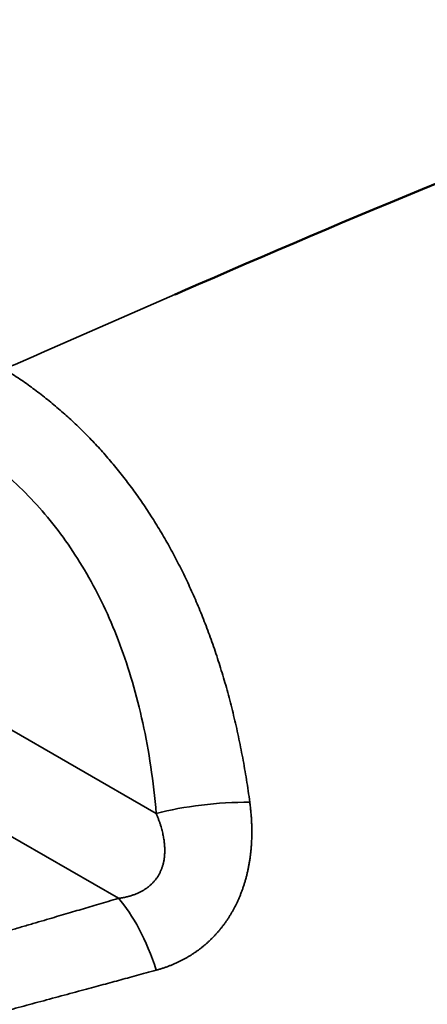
# Model space of a CAD drawing. Header units: millimetres. Extents: x 0 to 594, y 0 to 420.
# Tile 10 of 23: x 529.96 to 533.58, y 84.7 to 93.46. Entities that reach past the tile are written whole.
import ezdxf

# ---------------------------------------------------------------- set-up
doc = ezdxf.new("R2010")
doc.units = ezdxf.units.MM
doc.header["$LTSCALE"] = 2
doc.layers.add('Visible (ISO)', color=7, linetype='Continuous', lineweight=50)
doc.layers.add('Visible Narrow (ISO)', color=7, linetype='Continuous', lineweight=35)

msp = doc.modelspace()

# ---------------------------------------------------------------- linework, layer by layer
at = {"layer": 'Visible (ISO)'}
for points, knots in [([(517.582, 87.905), (520.2977, 90.8126), (522.9724, 93.5312), (526.8167, 97.9348), (528.2309, 99.5541), (530.3081, 101.7245), (530.9688, 102.4461), (532.5589, 104.2867), (533.6174, 105.4277), (535.8122, 107.1455), (536.8439, 107.8362), (538.8534, 109.1572), (539.8526, 109.7605), (541.5525, 110.4272), (542.1576, 110.61), (543.7152, 110.9515), (544.7016, 111.0515), (546.7657, 111.0143), (547.8624, 110.842), (549.3525, 110.3869), (549.7926, 110.2242), (550.2226, 110.0388)], [0, 0, 0, 0, 1.478629, 1.478629, 2.233942, 2.233942, 2.676216, 2.676216, 3.197311, 3.197311, 3.655058, 3.655058, 4.034485, 4.034485, 4.225927, 4.225927, 4.517764, 4.517764, 4.845347, 4.845347, 4.985547, 4.985547, 4.985547, 4.985547]), ([(563.2559, 98.5851), (563.2557, 97.512), (563.0928, 96.3484), (562.4299, 94.2631), (561.9736, 93.3108), (560.9051, 91.5819), (560.3114, 90.7887), (558.8918, 89.0802), (558.0421, 88.1841), (555.5006, 85.7565), (553.6648, 84.315), (550.3853, 82.508), (549.0141, 81.9414), (546.6472, 81.1333), (545.6644, 80.8438), (543.7786, 80.2173), (542.7932, 79.8668), (538.9064, 78.4393), (535.9424, 77.2626), (530.9234, 75.4583), (528.9708, 74.7593), (526.9834, 73.911)], [0, 0, 0, 0, 0.36327, 0.36327, 0.680504, 0.680504, 0.974046, 0.974046, 1.353882, 1.353882, 2.060051, 2.060051, 2.498862, 2.498862, 2.87322, 2.87322, 3.267976, 3.267976, 4.45231, 4.45231, 5.247447, 5.247447, 5.247447, 5.247447]), ([(531.3368, 91.0149), (531.36, 91.0251), (531.3832, 91.0352), (531.4065, 91.0453), (532.9118, 91.7007), (534.4312, 92.3544), (536.0257, 92.8916)], [0, 0, 0, 0, 0.015206, 0.015206, 0.015206, 1, 1, 1, 1])]:
    msp.add_open_spline(points, degree=3, knots=knots, dxfattribs=at)
at = {"layer": 'Visible Narrow (ISO)'}
for p, q in [((531.1719, 86.4009), (522.1167, 91.6289)), ((521.3445, 91.1266), (530.8366, 85.6463))]:
    msp.add_line(p, q, dxfattribs=at)
for centre, major_axis, ratio, start_param, end_param in [((531.7257, 86.2128), (0.9965, 0.0836), 0.276789, 1.2655, 2.136613), ((530.8366, 84.8298), (-0.285, 0.9585), 0.373785, 4.786837, 5.611291)]:
    msp.add_ellipse(centre, major_axis=major_axis, ratio=ratio, start_param=start_param, end_param=end_param, dxfattribs=at)
for points, knots in [([(563.2559, 98.5851), (563.2558, 98.4712), (563.1811, 98.3495), (563.0301, 98.2254), (562.6867, 97.9433), (561.9486, 97.6491), (560.8981, 96.7893), (559.998, 96.0526), (558.8684, 94.9004), (557.7002, 93.9173), (556.5235, 92.927), (555.3075, 92.1082), (553.9694, 91.353), (552.5887, 90.5738), (551.0779, 89.8624), (549.5989, 89.158), (548.1217, 88.4543), (546.6761, 87.7576), (545.264, 86.9424), (543.8292, 86.1141), (542.4288, 85.1633), (541.0002, 84.2755), (539.5985, 83.4044), (538.1696, 82.5939), (536.7363, 81.8138), (535.3179, 81.0417), (533.8952, 80.2995), (532.4724, 79.5572), (531.2777, 78.9338), (530.0829, 78.3105), (528.8907, 77.6695)], [0.1374957, 0.1374957, 0.1374957, 0.1374957, 0.182957, 0.182957, 0.182957, 0.2862952, 0.2862952, 0.2862952, 0.3748498, 0.3748498, 0.3748498, 0.4640566, 0.4640566, 0.4640566, 0.5561033, 0.5561033, 0.5561033, 0.6480442, 0.6480442, 0.6480442, 0.7414635, 0.7414635, 0.7414635, 0.8331203, 0.8331203, 0.8331203, 0.9238269, 0.9238269, 0.9238269, 1, 1, 1, 1]), ([(529.8238, 90.3537), (529.8431, 90.3404), (529.8634, 90.3276), (529.8836, 90.3145), (529.9038, 90.3014), (529.924, 90.2881), (529.944, 90.2746), (529.964, 90.2611), (529.9839, 90.2475), (530.0036, 90.2336), (530.0234, 90.2197), (530.043, 90.2057), (530.0625, 90.1915), (530.082, 90.1772), (530.1014, 90.1628), (530.1206, 90.1482), (530.1399, 90.1336), (530.159, 90.1188), (530.178, 90.1039), (530.197, 90.0889), (530.2158, 90.0738), (530.2345, 90.0585), (530.2533, 90.0432), (530.2719, 90.0277), (530.2903, 90.012), (530.3088, 89.9963), (530.3271, 89.9805), (530.3453, 89.9645), (530.3634, 89.9485), (530.3815, 89.9323), (530.3994, 89.9159), (530.4173, 89.8996), (530.4351, 89.883), (530.4527, 89.8663), (530.4704, 89.8496), (530.4879, 89.8328), (530.5052, 89.8157), (530.5226, 89.7987), (530.5398, 89.7815), (530.5568, 89.7642), (530.5739, 89.7468), (530.5908, 89.7293), (530.6076, 89.7116), (530.6244, 89.694), (530.6411, 89.6761), (530.6576, 89.6581), (530.6741, 89.6401), (530.6904, 89.6219), (530.7067, 89.6036), (530.7229, 89.5852), (530.739, 89.5667), (530.755, 89.5481), (530.7709, 89.5294), (530.7868, 89.5106), (530.8025, 89.4915), (530.8182, 89.4725), (530.8338, 89.4533), (530.8492, 89.4339), (530.8647, 89.4145), (530.8801, 89.3949), (530.8953, 89.3751), (530.9106, 89.3553), (530.9257, 89.3353), (530.9407, 89.3151), (530.9557, 89.2949), (530.9706, 89.2746), (530.9854, 89.254), (531.0001, 89.2334), (531.0148, 89.2127), (531.0293, 89.1917), (531.0438, 89.1708), (531.0582, 89.1497), (531.0725, 89.1284), (531.0868, 89.1071), (531.1009, 89.0856), (531.1149, 89.0639), (531.1289, 89.0422), (531.1428, 89.0204), (531.1566, 88.9983), (531.1703, 88.9763), (531.184, 88.954), (531.1974, 88.9316), (531.2109, 88.9092), (531.2243, 88.8866), (531.2375, 88.8639), (531.2507, 88.8411), (531.2638, 88.8182), (531.2767, 88.7951), (531.2897, 88.7719), (531.3025, 88.7487), (531.3152, 88.7252), (531.3278, 88.7017), (531.3404, 88.6781), (531.3527, 88.6543), (531.3651, 88.6304), (531.3774, 88.6065), (531.3895, 88.5823), (531.4016, 88.5581), (531.4135, 88.5338), (531.4253, 88.5093), (531.4371, 88.4848), (531.4488, 88.4602), (531.4603, 88.4353), (531.4718, 88.4105), (531.4832, 88.3856), (531.4944, 88.3604), (531.5056, 88.3352), (531.5167, 88.3099), (531.5276, 88.2843), (531.5385, 88.2588), (531.5493, 88.233), (531.56, 88.207), (531.5706, 88.1811), (531.5811, 88.1549), (531.5915, 88.1286), (531.6019, 88.1022), (531.6121, 88.0756), (531.6223, 88.0488), (531.6324, 88.022), (531.6423, 87.995), (531.6522, 87.9677), (531.662, 87.9404), (531.6717, 87.9129), (531.6813, 87.8852), (531.6908, 87.8575), (531.7003, 87.8295), (531.7095, 87.8014), (531.7188, 87.7733), (531.7279, 87.7449), (531.7369, 87.7163), (531.7459, 87.6878), (531.7547, 87.659), (531.7633, 87.63), (531.772, 87.601), (531.7805, 87.5718), (531.7889, 87.5424), (531.7972, 87.513), (531.8054, 87.4833), (531.8135, 87.4535), (531.8215, 87.4237), (531.8294, 87.3936), (531.8371, 87.3634), (531.8448, 87.3332), (531.8523, 87.3027), (531.8597, 87.2721), (531.8671, 87.2414), (531.8743, 87.2106), (531.8814, 87.1796), (531.8884, 87.1486), (531.8953, 87.1174), (531.902, 87.086), (531.9087, 87.0546), (531.9152, 87.023), (531.9215, 86.9913), (531.9279, 86.9596), (531.9341, 86.9277), (531.94, 86.8956), (531.946, 86.8635), (531.9518, 86.8313), (531.9575, 86.7988), (531.9631, 86.7664), (531.9685, 86.7337), (531.9738, 86.7008), (531.979, 86.6679), (531.9841, 86.6348), (531.989, 86.6015), (531.9939, 86.5682), (531.9986, 86.5347), (532.0031, 86.501)], [0.000063, 0.000063, 0.000063, 0.000063, 0.0178571, 0.0178571, 0.0178571, 0.0357143, 0.0357143, 0.0357143, 0.0535714, 0.0535714, 0.0535714, 0.0714286, 0.0714286, 0.0714286, 0.0892857, 0.0892857, 0.0892857, 0.1071429, 0.1071429, 0.1071429, 0.125, 0.125, 0.125, 0.1428571, 0.1428571, 0.1428571, 0.1607143, 0.1607143, 0.1607143, 0.1785714, 0.1785714, 0.1785714, 0.1964286, 0.1964286, 0.1964286, 0.2142857, 0.2142857, 0.2142857, 0.2321429, 0.2321429, 0.2321429, 0.25, 0.25, 0.25, 0.2678571, 0.2678571, 0.2678571, 0.2857143, 0.2857143, 0.2857143, 0.3035714, 0.3035714, 0.3035714, 0.3214286, 0.3214286, 0.3214286, 0.3392857, 0.3392857, 0.3392857, 0.3571429, 0.3571429, 0.3571429, 0.375, 0.375, 0.375, 0.3928571, 0.3928571, 0.3928571, 0.4107143, 0.4107143, 0.4107143, 0.4285714, 0.4285714, 0.4285714, 0.4464286, 0.4464286, 0.4464286, 0.4642857, 0.4642857, 0.4642857, 0.4821429, 0.4821429, 0.4821429, 0.5, 0.5, 0.5, 0.5178571, 0.5178571, 0.5178571, 0.5357143, 0.5357143, 0.5357143, 0.5535714, 0.5535714, 0.5535714, 0.5714286, 0.5714286, 0.5714286, 0.5892857, 0.5892857, 0.5892857, 0.6071429, 0.6071429, 0.6071429, 0.625, 0.625, 0.625, 0.6428571, 0.6428571, 0.6428571, 0.6607143, 0.6607143, 0.6607143, 0.6785714, 0.6785714, 0.6785714, 0.6964286, 0.6964286, 0.6964286, 0.7142857, 0.7142857, 0.7142857, 0.7321429, 0.7321429, 0.7321429, 0.75, 0.75, 0.75, 0.7678571, 0.7678571, 0.7678571, 0.7857143, 0.7857143, 0.7857143, 0.8035714, 0.8035714, 0.8035714, 0.8214286, 0.8214286, 0.8214286, 0.8392857, 0.8392857, 0.8392857, 0.8571429, 0.8571429, 0.8571429, 0.875, 0.875, 0.875, 0.8928571, 0.8928571, 0.8928571, 0.9107143, 0.9107143, 0.9107143, 0.9285714, 0.9285714, 0.9285714, 0.9464286, 0.9464286, 0.9464286, 0.9642857, 0.9642857, 0.9642857, 0.9821429, 0.9821429, 0.9821429, 1, 1, 1, 1]), ([(531.1719, 86.4009), (531.1599, 86.5439), (531.1438, 86.6824), (531.1239, 86.8166), (531.1039, 86.9507), (531.0801, 87.0804), (531.0527, 87.2058), (531.0253, 87.3313), (530.9944, 87.4526), (530.9603, 87.569), (530.9263, 87.6853), (530.8892, 87.7968), (530.8492, 87.9038), (530.8093, 88.0109), (530.7664, 88.1134), (530.7205, 88.2124), (530.6747, 88.3114), (530.6257, 88.407), (530.5739, 88.4988), (530.5221, 88.5907), (530.4675, 88.679), (530.4102, 88.7635), (530.3529, 88.848), (530.293, 88.9288), (530.2306, 89.0058), (530.1682, 89.0828), (530.1033, 89.156), (530.0353, 89.2261), (529.9674, 89.2963), (529.8964, 89.3633), (529.8222, 89.427), (529.7481, 89.4908), (529.6709, 89.5514), (529.5911, 89.6082), (529.5113, 89.665), (529.4289, 89.718), (529.3437, 89.7673)], [0, 0, 0, 0, 0.083333, 0.083333, 0.083333, 0.166667, 0.166667, 0.166667, 0.25, 0.25, 0.25, 0.333333, 0.333333, 0.333333, 0.416667, 0.416667, 0.416667, 0.5, 0.5, 0.5, 0.583333, 0.583333, 0.583333, 0.666667, 0.666667, 0.666667, 0.75, 0.75, 0.75, 0.833333, 0.833333, 0.833333, 0.916667, 0.916667, 0.916667, 1, 1, 1, 1]), ([(532.0031, 86.501), (532.0051, 86.4866), (532.0068, 86.4724), (532.0084, 86.4583), (532.01, 86.4441), (532.0115, 86.4301), (532.0128, 86.4162), (532.0141, 86.4024), (532.0152, 86.3886), (532.0162, 86.375), (532.0172, 86.3614), (532.018, 86.3479), (532.0187, 86.3345), (532.0194, 86.3212), (532.0199, 86.3079), (532.0203, 86.2948), (532.0208, 86.2817), (532.021, 86.2687), (532.0211, 86.2558), (532.0213, 86.243), (532.0213, 86.2302), (532.0211, 86.2176), (532.021, 86.205), (532.0207, 86.1925), (532.0203, 86.1801), (532.0199, 86.1677), (532.0194, 86.1555), (532.0187, 86.1433), (532.0181, 86.1312), (532.0173, 86.1191), (532.0164, 86.1072), (532.0155, 86.0953), (532.0145, 86.0835), (532.0134, 86.0718), (532.0122, 86.0601), (532.011, 86.0485), (532.0096, 86.037), (532.0082, 86.0256), (532.0068, 86.0142), (532.0052, 86.003), (532.0036, 85.9917), (532.0019, 85.9806), (532.0001, 85.9695), (531.9983, 85.9585), (531.9964, 85.9476), (531.9944, 85.9368), (531.9924, 85.926), (531.9902, 85.9153), (531.988, 85.9047), (531.9858, 85.8941), (531.9835, 85.8836), (531.9811, 85.8732), (531.9787, 85.8628), (531.9761, 85.8525), (531.9735, 85.8423), (531.9709, 85.8321), (531.9682, 85.822), (531.9654, 85.812), (531.9626, 85.802), (531.9597, 85.7921), (531.9567, 85.7824), (531.9537, 85.7726), (531.9506, 85.7629), (531.9475, 85.7533), (531.9443, 85.7437), (531.941, 85.7342), (531.9377, 85.7247), (531.9344, 85.7153), (531.9309, 85.706), (531.9274, 85.6968), (531.9239, 85.6876), (531.9203, 85.6785), (531.9166, 85.6694), (531.9129, 85.6604), (531.9091, 85.6515), (531.9053, 85.6426), (531.9014, 85.6338), (531.8975, 85.625), (531.8935, 85.6164), (531.8894, 85.6077), (531.8853, 85.5991), (531.8812, 85.5906), (531.877, 85.5822), (531.8727, 85.5738), (531.8684, 85.5655), (531.8641, 85.5572), (531.8596, 85.5489), (531.8551, 85.5408), (531.8507, 85.5327), (531.8461, 85.5246), (531.8414, 85.5167), (531.8368, 85.5087), (531.8321, 85.5009), (531.8273, 85.4931), (531.8225, 85.4853), (531.8176, 85.4776), (531.8127, 85.47), (531.8077, 85.4624), (531.8027, 85.4548), (531.7976, 85.4474), (531.7925, 85.4399), (531.7873, 85.4326), (531.7821, 85.4253), (531.7769, 85.418), (531.7715, 85.4108), (531.7662, 85.4037), (531.7608, 85.3966), (531.7553, 85.3895), (531.7498, 85.3826), (531.7442, 85.3756), (531.7386, 85.3688), (531.733, 85.362), (531.7273, 85.3552), (531.7215, 85.3485), (531.7157, 85.3419), (531.7099, 85.3353), (531.704, 85.3287), (531.6981, 85.3223), (531.6921, 85.3158), (531.6861, 85.3094), (531.68, 85.3031), (531.6739, 85.2968), (531.6677, 85.2906), (531.6615, 85.2845), (531.6552, 85.2783), (531.6489, 85.2723), (531.6425, 85.2663), (531.6361, 85.2603), (531.6297, 85.2544), (531.6231, 85.2486), (531.6166, 85.2428), (531.61, 85.237), (531.6034, 85.2314), (531.5967, 85.2257), (531.5899, 85.2202), (531.5831, 85.2147), (531.5763, 85.2092), (531.5694, 85.2038), (531.5625, 85.1984), (531.5556, 85.1931), (531.5485, 85.1878), (531.5414, 85.1827), (531.5343, 85.1775), (531.5272, 85.1724), (531.5199, 85.1674), (531.5127, 85.1624), (531.5054, 85.1575), (531.498, 85.1526), (531.4906, 85.1478), (531.4832, 85.143), (531.4757, 85.1383), (531.4681, 85.1337), (531.4605, 85.1291), (531.4529, 85.1246), (531.4452, 85.12), (531.4374, 85.1156), (531.4296, 85.1113), (531.4218, 85.1069), (531.4139, 85.1027), (531.4059, 85.0985), (531.398, 85.0943), (531.3899, 85.0902), (531.3818, 85.0862), (531.3737, 85.0822), (531.3655, 85.0783), (531.3573, 85.0745), (531.349, 85.0706), (531.3406, 85.0669), (531.3322, 85.0632), (531.3238, 85.0596), (531.3153, 85.056), (531.3067, 85.0525), (531.2982, 85.049), (531.2895, 85.0456), (531.2808, 85.0423), (531.2721, 85.039), (531.2633, 85.0358), (531.2544, 85.0327), (531.2456, 85.0296), (531.2366, 85.0266), (531.2276, 85.0237), (531.2186, 85.0208), (531.2095, 85.0179), (531.2004, 85.0152), (531.1912, 85.0125), (531.182, 85.0098), (531.1727, 85.0073)], [0, 0, 0, 0, 0.016129, 0.016129, 0.016129, 0.032258, 0.032258, 0.032258, 0.048387, 0.048387, 0.048387, 0.064516, 0.064516, 0.064516, 0.080645, 0.080645, 0.080645, 0.096774, 0.096774, 0.096774, 0.112903, 0.112903, 0.112903, 0.129032, 0.129032, 0.129032, 0.145161, 0.145161, 0.145161, 0.16129, 0.16129, 0.16129, 0.177419, 0.177419, 0.177419, 0.193548, 0.193548, 0.193548, 0.209677, 0.209677, 0.209677, 0.225806, 0.225806, 0.225806, 0.241935, 0.241935, 0.241935, 0.258065, 0.258065, 0.258065, 0.274194, 0.274194, 0.274194, 0.290323, 0.290323, 0.290323, 0.306452, 0.306452, 0.306452, 0.322581, 0.322581, 0.322581, 0.33871, 0.33871, 0.33871, 0.354839, 0.354839, 0.354839, 0.370968, 0.370968, 0.370968, 0.387097, 0.387097, 0.387097, 0.403226, 0.403226, 0.403226, 0.419355, 0.419355, 0.419355, 0.435484, 0.435484, 0.435484, 0.451613, 0.451613, 0.451613, 0.467742, 0.467742, 0.467742, 0.483871, 0.483871, 0.483871, 0.5, 0.5, 0.5, 0.516129, 0.516129, 0.516129, 0.532258, 0.532258, 0.532258, 0.548387, 0.548387, 0.548387, 0.564516, 0.564516, 0.564516, 0.580645, 0.580645, 0.580645, 0.596774, 0.596774, 0.596774, 0.612903, 0.612903, 0.612903, 0.629032, 0.629032, 0.629032, 0.645161, 0.645161, 0.645161, 0.66129, 0.66129, 0.66129, 0.677419, 0.677419, 0.677419, 0.693548, 0.693548, 0.693548, 0.709677, 0.709677, 0.709677, 0.725806, 0.725806, 0.725806, 0.741935, 0.741935, 0.741935, 0.758065, 0.758065, 0.758065, 0.774194, 0.774194, 0.774194, 0.790323, 0.790323, 0.790323, 0.806452, 0.806452, 0.806452, 0.822581, 0.822581, 0.822581, 0.83871, 0.83871, 0.83871, 0.854839, 0.854839, 0.854839, 0.870968, 0.870968, 0.870968, 0.887097, 0.887097, 0.887097, 0.903226, 0.903226, 0.903226, 0.919355, 0.919355, 0.919355, 0.935484, 0.935484, 0.935484, 0.951613, 0.951613, 0.951613, 0.967742, 0.967742, 0.967742, 0.983871, 0.983871, 0.983871, 1, 1, 1, 1]), ([(531.1719, 86.4009), (531.1759, 86.3914), (531.1797, 86.3821), (531.1833, 86.373), (531.1869, 86.3639), (531.1903, 86.3549), (531.1935, 86.3462), (531.1968, 86.3374), (531.1998, 86.3288), (531.2027, 86.3203), (531.2055, 86.3118), (531.2082, 86.3035), (531.2108, 86.2954), (531.2133, 86.2872), (531.2157, 86.2792), (531.2179, 86.2714), (531.2202, 86.2635), (531.2222, 86.2558), (531.2242, 86.2482), (531.2261, 86.2406), (531.2279, 86.2332), (531.2296, 86.2258), (531.2312, 86.2185), (531.2328, 86.2113), (531.2342, 86.2043), (531.2356, 86.1972), (531.2369, 86.1902), (531.238, 86.1834), (531.2392, 86.1766), (531.2403, 86.1699), (531.2412, 86.1633), (531.2422, 86.1567), (531.243, 86.1502), (531.2437, 86.1438), (531.2445, 86.1374), (531.2451, 86.1311), (531.2456, 86.125), (531.2462, 86.1188), (531.2466, 86.1128), (531.2469, 86.1068), (531.2473, 86.1008), (531.2475, 86.095), (531.2477, 86.0892), (531.2478, 86.0835), (531.2479, 86.0778), (531.2479, 86.0722), (531.2479, 86.0666), (531.2478, 86.0612), (531.2477, 86.0558), (531.2475, 86.0504), (531.2472, 86.0451), (531.2469, 86.0398), (531.2466, 86.0346), (531.2462, 86.0295), (531.2458, 86.0244), (531.2453, 86.0193), (531.2448, 86.0143), (531.2442, 86.0094), (531.2436, 86.0045), (531.2429, 85.9997), (531.2422, 85.9949), (531.2414, 85.9901), (531.2406, 85.9854), (531.2398, 85.9808), (531.2389, 85.9762), (531.238, 85.9716), (531.237, 85.9671), (531.236, 85.9626), (531.235, 85.9582), (531.2339, 85.9538), (531.2328, 85.9495), (531.2316, 85.9452), (531.2304, 85.9409), (531.2292, 85.9367), (531.228, 85.9325), (531.2266, 85.9284), (531.2253, 85.9243), (531.224, 85.9202), (531.2225, 85.9162), (531.2211, 85.9122), (531.2196, 85.9083), (531.2181, 85.9044), (531.2166, 85.9005), (531.215, 85.8967), (531.2134, 85.8929), (531.2117, 85.8891), (531.2101, 85.8854), (531.2083, 85.8817), (531.2066, 85.878), (531.2048, 85.8744), (531.203, 85.8708), (531.2012, 85.8672), (531.1993, 85.8636), (531.1974, 85.8601), (531.1955, 85.8567), (531.1935, 85.8532), (531.1915, 85.8498), (531.1894, 85.8464), (531.1874, 85.843), (531.1853, 85.8397), (531.1831, 85.8364), (531.181, 85.8331), (531.1788, 85.8299), (531.1765, 85.8267), (531.1743, 85.8235), (531.172, 85.8203), (531.1697, 85.8172), (531.1673, 85.8141), (531.1649, 85.811), (531.1625, 85.8079), (531.16, 85.8049), (531.1575, 85.8019), (531.155, 85.7989), (531.1525, 85.796), (531.1499, 85.793), (531.1473, 85.7901), (531.1446, 85.7873), (531.1419, 85.7844), (531.1392, 85.7816), (531.1364, 85.7788), (531.1336, 85.776), (531.1308, 85.7733), (531.128, 85.7705), (531.1251, 85.7678), (531.1222, 85.7651), (531.1192, 85.7625), (531.1162, 85.7599), (531.1132, 85.7573), (531.1101, 85.7547), (531.107, 85.7521), (531.1039, 85.7496), (531.1007, 85.747), (531.0974, 85.7446), (531.0942, 85.7421), (531.0909, 85.7396), (531.0875, 85.7372), (531.0842, 85.7348), (531.0808, 85.7324), (531.0773, 85.7301), (531.0738, 85.7278), (531.0703, 85.7255), (531.0667, 85.7232), (531.0631, 85.7209), (531.0594, 85.7187), (531.0557, 85.7165), (531.052, 85.7143), (531.0482, 85.7121), (531.0444, 85.71), (531.0405, 85.7079), (531.0366, 85.7058), (531.0326, 85.7038), (531.0286, 85.7017), (531.0246, 85.6997), (531.0205, 85.6978), (531.0163, 85.6958), (531.0121, 85.6939), (531.0079, 85.692), (531.0036, 85.6901), (530.9993, 85.6882), (530.9948, 85.6864), (530.9904, 85.6846), (530.9859, 85.6828), (530.9814, 85.6811), (530.9768, 85.6794), (530.9721, 85.6777), (530.9674, 85.6761), (530.9627, 85.6744), (530.9579, 85.6728), (530.953, 85.6713), (530.9481, 85.6697), (530.9431, 85.6682), (530.938, 85.6668), (530.9329, 85.6653), (530.9278, 85.6639), (530.9225, 85.6626), (530.9173, 85.6612), (530.912, 85.6599), (530.9065, 85.6586), (530.9011, 85.6574), (530.8956, 85.6562), (530.8899, 85.655), (530.8843, 85.6539), (530.8786, 85.6528), (530.8728, 85.6518), (530.867, 85.6507), (530.861, 85.6498), (530.855, 85.6488), (530.849, 85.6479), (530.8429, 85.6471), (530.8366, 85.6463)], [0, 0, 0, 0, 0.015873, 0.015873, 0.015873, 0.031746, 0.031746, 0.031746, 0.047619, 0.047619, 0.047619, 0.063492, 0.063492, 0.063492, 0.079365, 0.079365, 0.079365, 0.095238, 0.095238, 0.095238, 0.111111, 0.111111, 0.111111, 0.126984, 0.126984, 0.126984, 0.142857, 0.142857, 0.142857, 0.15873, 0.15873, 0.15873, 0.174603, 0.174603, 0.174603, 0.190476, 0.190476, 0.190476, 0.206349, 0.206349, 0.206349, 0.222222, 0.222222, 0.222222, 0.238095, 0.238095, 0.238095, 0.253968, 0.253968, 0.253968, 0.269841, 0.269841, 0.269841, 0.285714, 0.285714, 0.285714, 0.301587, 0.301587, 0.301587, 0.31746, 0.31746, 0.31746, 0.333333, 0.333333, 0.333333, 0.349206, 0.349206, 0.349206, 0.365079, 0.365079, 0.365079, 0.380952, 0.380952, 0.380952, 0.396825, 0.396825, 0.396825, 0.412698, 0.412698, 0.412698, 0.428571, 0.428571, 0.428571, 0.444444, 0.444444, 0.444444, 0.460317, 0.460317, 0.460317, 0.47619, 0.47619, 0.47619, 0.492063, 0.492063, 0.492063, 0.507937, 0.507937, 0.507937, 0.52381, 0.52381, 0.52381, 0.539683, 0.539683, 0.539683, 0.555556, 0.555556, 0.555556, 0.571429, 0.571429, 0.571429, 0.587302, 0.587302, 0.587302, 0.603175, 0.603175, 0.603175, 0.619048, 0.619048, 0.619048, 0.634921, 0.634921, 0.634921, 0.650794, 0.650794, 0.650794, 0.666667, 0.666667, 0.666667, 0.68254, 0.68254, 0.68254, 0.698413, 0.698413, 0.698413, 0.714286, 0.714286, 0.714286, 0.730159, 0.730159, 0.730159, 0.746032, 0.746032, 0.746032, 0.761905, 0.761905, 0.761905, 0.777778, 0.777778, 0.777778, 0.793651, 0.793651, 0.793651, 0.809524, 0.809524, 0.809524, 0.825397, 0.825397, 0.825397, 0.84127, 0.84127, 0.84127, 0.857143, 0.857143, 0.857143, 0.873016, 0.873016, 0.873016, 0.888889, 0.888889, 0.888889, 0.904762, 0.904762, 0.904762, 0.920635, 0.920635, 0.920635, 0.936508, 0.936508, 0.936508, 0.952381, 0.952381, 0.952381, 0.968254, 0.968254, 0.968254, 0.984127, 0.984127, 0.984127, 1, 1, 1, 1]), ([(526.5388, 84.4149), (526.5781, 84.4256), (526.6174, 84.4363), (526.6567, 84.447), (526.696, 84.4577), (526.7353, 84.4684), (526.7745, 84.4791), (526.8137, 84.4899), (526.8528, 84.5006), (526.8916, 84.5112), (526.9304, 84.5219), (526.969, 84.5325), (527.0073, 84.5431), (527.0455, 84.5536), (527.0835, 84.5641), (527.1212, 84.5745), (527.1589, 84.5849), (527.1964, 84.5953), (527.2338, 84.6057), (527.2712, 84.6161), (527.3084, 84.6264), (527.3457, 84.6368), (527.383, 84.6472), (527.4203, 84.6576), (527.4576, 84.668), (527.4949, 84.6784), (527.5323, 84.6889), (527.5695, 84.6993), (527.6068, 84.7097), (527.644, 84.7202), (527.6812, 84.7306), (527.7184, 84.7411), (527.7555, 84.7515), (527.7926, 84.7619), (527.8297, 84.7724), (527.8667, 84.7828), (527.9036, 84.7933), (527.9405, 84.8037), (527.9773, 84.8141), (528.0139, 84.8245), (528.0505, 84.8348), (528.0869, 84.8452), (528.123, 84.8554), (528.1591, 84.8657), (528.1949, 84.8758), (528.2304, 84.886), (528.266, 84.8961), (528.3014, 84.9062), (528.3368, 84.9163), (528.3721, 84.9264), (528.4074, 84.9365), (528.4429, 84.9466), (528.4783, 84.9567), (528.5138, 84.9669), (528.5496, 84.9772), (528.5854, 84.9875), (528.6215, 84.9978), (528.6574, 85.0081), (528.6934, 85.0185), (528.7292, 85.0288), (528.7644, 85.0389), (528.7996, 85.0491), (528.8342, 85.059), (528.8682, 85.0688), (528.9022, 85.0787), (528.9356, 85.0883), (528.9689, 85.0979), (529.0023, 85.1076), (529.0356, 85.1172), (529.0693, 85.127), (529.103, 85.1368), (529.1371, 85.1467), (529.1713, 85.1566), (529.2056, 85.1665), (529.24, 85.1765), (529.2742, 85.1865), (529.3083, 85.1964), (529.3423, 85.2063), (529.3758, 85.2161), (529.4094, 85.2258), (529.4426, 85.2355), (529.4757, 85.2452), (529.5087, 85.2548), (529.5415, 85.2644), (529.5743, 85.274), (529.6071, 85.2836), (529.6398, 85.2931), (529.6725, 85.3027), (529.7053, 85.3123), (529.7382, 85.3219), (529.7713, 85.3317), (529.8045, 85.3414), (529.838, 85.3512), (529.8719, 85.3612), (529.9058, 85.3711), (529.9401, 85.3812), (529.9744, 85.3913), (530.0087, 85.4014), (530.0431, 85.4115), (530.0767, 85.4214), (530.1104, 85.4313), (530.1434, 85.441), (530.1749, 85.4503), (530.2065, 85.4597), (530.2366, 85.4685), (530.2656, 85.4771), (530.2945, 85.4856), (530.3222, 85.4938), (530.3492, 85.5018), (530.3762, 85.5098), (530.4025, 85.5175), (530.4284, 85.5252), (530.4543, 85.5329), (530.4798, 85.5404), (530.5053, 85.548), (530.5309, 85.5556), (530.5565, 85.5631), (530.5825, 85.5709), (530.6085, 85.5786), (530.635, 85.5864), (530.6622, 85.5945), (530.6893, 85.6025), (530.7172, 85.6108), (530.7462, 85.6194), (530.7752, 85.628), (530.8054, 85.637), (530.8366, 85.6463)], [0.000002, 0.000002, 0.000002, 0.000002, 0.0238095, 0.0238095, 0.0238095, 0.047619, 0.047619, 0.047619, 0.0714286, 0.0714286, 0.0714286, 0.0952381, 0.0952381, 0.0952381, 0.1190476, 0.1190476, 0.1190476, 0.1428571, 0.1428571, 0.1428571, 0.1666667, 0.1666667, 0.1666667, 0.1904762, 0.1904762, 0.1904762, 0.2142857, 0.2142857, 0.2142857, 0.2380952, 0.2380952, 0.2380952, 0.2619048, 0.2619048, 0.2619048, 0.2857143, 0.2857143, 0.2857143, 0.3095238, 0.3095238, 0.3095238, 0.3333333, 0.3333333, 0.3333333, 0.3571429, 0.3571429, 0.3571429, 0.3809524, 0.3809524, 0.3809524, 0.4047619, 0.4047619, 0.4047619, 0.4285714, 0.4285714, 0.4285714, 0.452381, 0.452381, 0.452381, 0.4761905, 0.4761905, 0.4761905, 0.5, 0.5, 0.5, 0.5238095, 0.5238095, 0.5238095, 0.547619, 0.547619, 0.547619, 0.5714286, 0.5714286, 0.5714286, 0.5952381, 0.5952381, 0.5952381, 0.6190476, 0.6190476, 0.6190476, 0.6428571, 0.6428571, 0.6428571, 0.6666667, 0.6666667, 0.6666667, 0.6904762, 0.6904762, 0.6904762, 0.7142857, 0.7142857, 0.7142857, 0.7380952, 0.7380952, 0.7380952, 0.7619048, 0.7619048, 0.7619048, 0.7857143, 0.7857143, 0.7857143, 0.8095238, 0.8095238, 0.8095238, 0.8333333, 0.8333333, 0.8333333, 0.8571429, 0.8571429, 0.8571429, 0.8809524, 0.8809524, 0.8809524, 0.9047619, 0.9047619, 0.9047619, 0.9285714, 0.9285714, 0.9285714, 0.952381, 0.952381, 0.952381, 0.9761905, 0.9761905, 0.9761905, 1, 1, 1, 1]), ([(531.1727, 85.0073), (531.1412, 84.9987), (531.1106, 84.9904), (531.0813, 84.9824), (531.0519, 84.9744), (531.0237, 84.9667), (530.9962, 84.9592), (530.9688, 84.9517), (530.942, 84.9444), (530.9157, 84.9373), (530.8894, 84.9301), (530.8635, 84.9231), (530.8377, 84.916), (530.8118, 84.909), (530.7861, 84.902), (530.7599, 84.8949), (530.7338, 84.8878), (530.7073, 84.8806), (530.6801, 84.8732), (530.6529, 84.8658), (530.6249, 84.8583), (530.5957, 84.8503), (530.5666, 84.8424), (530.5361, 84.8342), (530.5043, 84.8256), (530.4725, 84.817), (530.4392, 84.808), (530.4052, 84.7988), (530.3712, 84.7896), (530.3365, 84.7802), (530.3018, 84.7708), (530.2671, 84.7615), (530.2324, 84.7521), (530.1981, 84.7429), (530.1638, 84.7336), (530.1299, 84.7245), (530.0963, 84.7154), (530.0626, 84.7064), (530.0293, 84.6974), (529.9961, 84.6885), (529.963, 84.6796), (529.9299, 84.6707), (529.8968, 84.6618), (529.8637, 84.6529), (529.8306, 84.6441), (529.7973, 84.6351), (529.764, 84.6262), (529.7304, 84.6172), (529.6965, 84.6082), (529.6626, 84.5991), (529.6283, 84.59), (529.5937, 84.5807), (529.5591, 84.5715), (529.5242, 84.5622), (529.4895, 84.553), (529.4548, 84.5437), (529.4202, 84.5345), (529.3861, 84.5254), (529.352, 84.5164), (529.3183, 84.5074), (529.2846, 84.4985), (529.2508, 84.4895), (529.2171, 84.4806), (529.1828, 84.4715), (529.1485, 84.4624), (529.1135, 84.4532), (529.078, 84.4438), (529.0424, 84.4344), (529.0063, 84.4249), (528.97, 84.4154), (528.9337, 84.4058), (528.8972, 84.3962), (528.8609, 84.3867), (528.8247, 84.3771), (528.7886, 84.3677), (528.7526, 84.3582), (528.7166, 84.3488), (528.6807, 84.3394), (528.6447, 84.33), (528.6087, 84.3206), (528.5727, 84.3112), (528.5364, 84.3017), (528.5001, 84.2923), (528.4637, 84.2828), (528.4269, 84.2732), (528.3902, 84.2637), (528.3532, 84.2541), (528.316, 84.2445), (528.2789, 84.2348), (528.2417, 84.2252), (528.2044, 84.2156), (528.1671, 84.206), (528.1299, 84.1963), (528.0926, 84.1867), (528.0553, 84.1772), (528.0181, 84.1676), (527.9808, 84.158), (527.9435, 84.1484), (527.9062, 84.1389), (527.8687, 84.1293), (527.8312, 84.1197), (527.7935, 84.1101), (527.7557, 84.1004), (527.7178, 84.0908), (527.6798, 84.0811), (527.6416, 84.0714), (527.6034, 84.0617), (527.565, 84.052), (527.5265, 84.0422), (527.488, 84.0325), (527.4494, 84.0227), (527.4106, 84.013), (527.3719, 84.0032), (527.3331, 83.9934), (527.2942, 83.9837), (527.2553, 83.9739), (527.2163, 83.9641), (527.1771, 83.9543), (527.138, 83.9446), (527.0987, 83.9348), (527.0592, 83.9249), (527.0197, 83.9151), (526.98, 83.9052), (526.9401, 83.8953), (526.9002, 83.8855), (526.8603, 83.8756), (526.8201, 83.8657)], [0, 0, 0, 0, 0.0238095, 0.0238095, 0.0238095, 0.047619, 0.047619, 0.047619, 0.0714286, 0.0714286, 0.0714286, 0.0952381, 0.0952381, 0.0952381, 0.1190476, 0.1190476, 0.1190476, 0.1428571, 0.1428571, 0.1428571, 0.1666667, 0.1666667, 0.1666667, 0.1904762, 0.1904762, 0.1904762, 0.2142857, 0.2142857, 0.2142857, 0.2380952, 0.2380952, 0.2380952, 0.2619048, 0.2619048, 0.2619048, 0.2857143, 0.2857143, 0.2857143, 0.3095238, 0.3095238, 0.3095238, 0.3333333, 0.3333333, 0.3333333, 0.3571429, 0.3571429, 0.3571429, 0.3809524, 0.3809524, 0.3809524, 0.4047619, 0.4047619, 0.4047619, 0.4285714, 0.4285714, 0.4285714, 0.452381, 0.452381, 0.452381, 0.4761905, 0.4761905, 0.4761905, 0.5, 0.5, 0.5, 0.5238095, 0.5238095, 0.5238095, 0.547619, 0.547619, 0.547619, 0.5714286, 0.5714286, 0.5714286, 0.5952381, 0.5952381, 0.5952381, 0.6190476, 0.6190476, 0.6190476, 0.6428571, 0.6428571, 0.6428571, 0.6666667, 0.6666667, 0.6666667, 0.6904762, 0.6904762, 0.6904762, 0.7142857, 0.7142857, 0.7142857, 0.7380952, 0.7380952, 0.7380952, 0.7619048, 0.7619048, 0.7619048, 0.7857143, 0.7857143, 0.7857143, 0.8095238, 0.8095238, 0.8095238, 0.8333333, 0.8333333, 0.8333333, 0.8571429, 0.8571429, 0.8571429, 0.8809524, 0.8809524, 0.8809524, 0.9047619, 0.9047619, 0.9047619, 0.9285714, 0.9285714, 0.9285714, 0.952381, 0.952381, 0.952381, 0.9761905, 0.9761905, 0.9761905, 0.9999929, 0.9999929, 0.9999929, 0.9999929])]:
    msp.add_open_spline(points, degree=3, knots=knots, dxfattribs=at)
msp.add_open_spline([(529.8238, 90.3537), (530.3265, 90.5741), (530.8315, 90.7949), (531.3368, 91.0149)], degree=3, dxfattribs=at)

doc.saveas('drawing.dxf')
